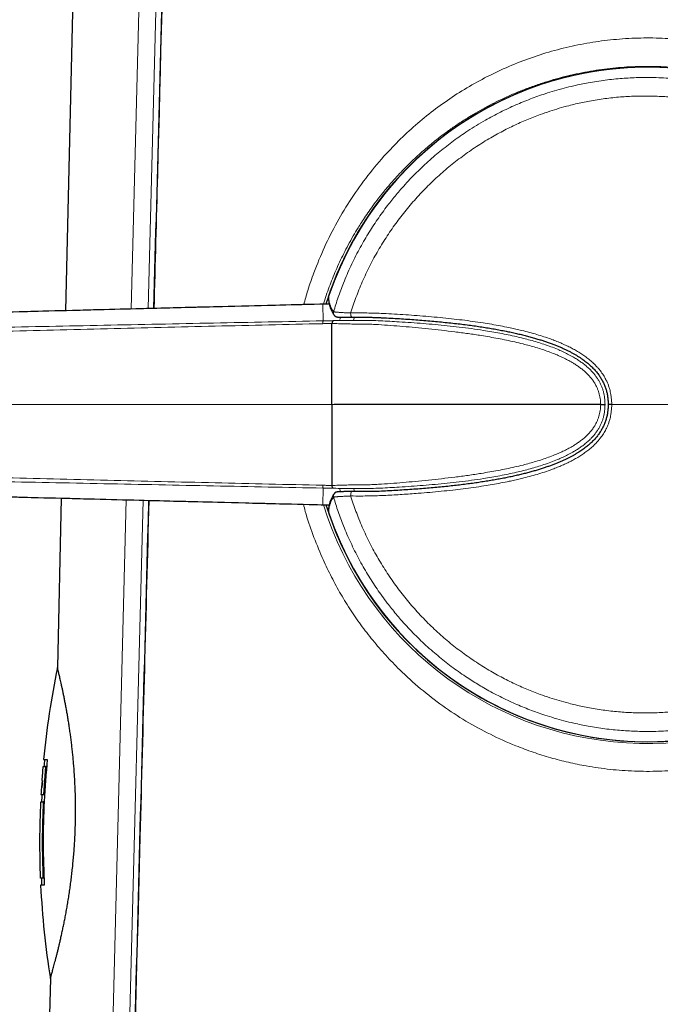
# Model space of a CAD drawing. Header units: millimetres. Extents: x 8 to 882, y 12 to 770.
# Tile 4 of 60: x 224 to 256, y 555 to 604. Entities that reach past the tile are written whole.
import ezdxf

# ---------------------------------------------------------------- set-up
doc = ezdxf.new("R2010")
doc.units = ezdxf.units.MM

msp = doc.modelspace()

# ---------------------------------------------------------------- linework, layer by layer
at = {"color": 7, "linetype": 'Continuous', "lineweight": 30}
for p, q in [((227.143, 631.317), (226.187, 589.474)), ((239.044, 589.801), (238.965, 589.799)), ((239.283, 589.806), (239.044, 589.801)), ((239.044, 589.801), (239.044, 589.801)), ((252.774, 584.818), (239.524, 584.818)), ((253.012, 584.818), (252.989, 584.818)), ((225.974, 580.167), (225.782, 571.749)), ((238.965, 579.836), (239.044, 579.834)), ((239.044, 579.835), (239.283, 579.83)), ((239.044, 579.835), (239.044, 579.835)), ((225.193, 566.838), (225.092, 565.44)), ((225.242, 566.834), (225.142, 565.437)), ((225.242, 566.834), (225.193, 566.838)), ((225.01, 565.792), (224.982, 565.794)), ((225.005, 566.144), (225.034, 566.142)), ((225.034, 566.142), (225.01, 565.792)), ((225.01, 565.792), (225.034, 566.142)), ((224.961, 565.443), (225.011, 565.441)), ((225.142, 565.437), (225.092, 565.44)), ((225.124, 565.088), (225.074, 565.09)), ((225.112, 561.297), (225.063, 561.295)), ((224.998, 560.95), (224.948, 560.947)), ((225.429, 556.309), (225.37, 553.755))]:
    msp.add_line(p, q, dxfattribs=at)
at = {"color": 252, "linetype": 'Continuous', "lineweight": 0}
for p, q in [((229.448, 589.557), (230.468, 629.209)), ((231.315, 629.187), (230.291, 589.579)), ((239.266, 590.225), (239.266, 590.224)), ((238.965, 589.799), (238.966, 589.799)), ((239.044, 589.801), (238.966, 589.799)), ((238.984, 588.97), (238.966, 589.799)), ((239.283, 589.806), (239.044, 589.801)), ((239.817, 589.032), (239.85, 589.151)), ((240.539, 589.146), (240.5, 589.012)), ((239.423, 584.818), (190.258, 584.818)), ((239.524, 584.818), (239.423, 584.818)), ((238.984, 580.665), (238.966, 579.837)), ((239.85, 580.484), (239.817, 580.604)), ((240.501, 580.624), (240.54, 580.489)), ((227.033, 495.754), (229.204, 580.084)), ((230.045, 580.063), (227.865, 495.733)), ((238.966, 579.837), (238.965, 579.836)), ((238.966, 579.837), (239.044, 579.835)), ((239.044, 579.835), (239.283, 579.83)), ((239.266, 579.411), (239.266, 579.411))]:
    msp.add_line(p, q, dxfattribs=at)
at = {"color": 7, "linetype": 'Continuous', "lineweight": 30, "flags": 128}
for points in [[(239.266, 590.224), (239.258, 590.196), (239.256, 590.174)], [(239.526, 589.257), (239.526, 589.257), (239.527, 589.255)], [(239.526, 580.378), (239.526, 580.379), (239.527, 580.38)], [(239.256, 579.462), (239.258, 579.44), (239.266, 579.411)]]:
    msp.add_lwpolyline(points, dxfattribs=at)
at = {"color": 252, "linetype": 'Continuous', "lineweight": 0, "flags": 128}
for points in [[(240.35, 589.362), (240.351, 589.331), (240.352, 589.301), (240.355, 589.271), (240.36, 589.244), (240.366, 589.219), (240.373, 589.197), (240.381, 589.178), (240.39, 589.164), (240.399, 589.153), (240.409, 589.147), (240.417, 589.146)], [(240.35, 580.274), (240.351, 580.305), (240.352, 580.335), (240.355, 580.364), (240.36, 580.392), (240.366, 580.417), (240.373, 580.439), (240.381, 580.457), (240.39, 580.472), (240.399, 580.482), (240.409, 580.488), (240.417, 580.489)]]:
    msp.add_lwpolyline(points, dxfattribs=at)
at = {"color": 252, "linetype": 'Continuous', "lineweight": 0}
for centre, radius, start, end in [((255.116, 584.818), 16.755, 197.3086, 90), ((255.116, 584.818), 16.755, 90, 162.6902), ((255.116, 584.818), 16.747, 198.8349, 161.1651), ((255.091, 584.826), 16.848, 197.2299, 44.9637), ((239.693, 589.366), 0.2, 163.5118, 213.1114), ((239.693, 580.269), 0.2, 146.8722, 196.4882)]:
    msp.add_arc(centre, radius, start, end, dxfattribs=at)
at = {"color": 7, "linetype": 'Continuous', "lineweight": 30}
for centre, radius, start, end in [((255.116, 584.818), 16.75, 270, 162.6846), ((255.116, 584.818), 16.747, 0, 161.1649), ((255.116, 584.818), 16.747, 198.8351, 0), ((255.116, 584.818), 16.75, 197.3147, 270), ((267.895, 563.062), 43, 168.3445, 174.4906), ((267.895, 563.062), 42.95, 174.4905, 174.9568), ((267.895, 563.062), 43, 174.9568, 175.8903), ((267.895, 563.062), 43, 176.3574, 176.8251), ((267.895, 563.062), 42.95, 176.8248, 177.2917), ((267.895, 563.062), 43, 177.2917, 182.3527), ((267.895, 563.062), 42.95, 182.3527, 182.8191), ((267.895, 563.062), 43, 182.819, 189.0355)]:
    msp.add_arc(centre, radius, start, end, dxfattribs=at)
for points, knots in [([(231.61, 629.123), (231.534, 626.282), (231.272, 616.495), (230.923, 603.316), (230.651, 592.978), (230.561, 589.586)], [0, 0, 0, 0, 0.215596, 0.742585, 1, 1, 1, 1]), ([(239.256, 590.174), (239.255, 590.16), (239.252, 590.124), (239.252, 590.065), (239.255, 589.997), (239.261, 589.929), (239.272, 589.861), (239.285, 589.793), (239.303, 589.725), (239.324, 589.657), (239.349, 589.589), (239.378, 589.521), (239.41, 589.452), (239.447, 589.384), (239.485, 589.318), (239.514, 589.276), (239.527, 589.255)], [0, 0, 0, 0, 0.042634, 0.11479, 0.186936, 0.259168, 0.33161, 0.40438, 0.47759, 0.551338, 0.625707, 0.700763, 0.776548, 0.853086, 0.930376, 1, 1, 1, 1]), ([(238.965, 589.799), (238.916, 589.798), (238.11, 589.778), (236.436, 589.736), (233.738, 589.667), (230.4, 589.582), (226.356, 589.478), (221.469, 589.353), (215.183, 589.191), (207.083, 588.983), (197.764, 588.743), (191.241, 588.574), (188.106, 588.493)], [0, 0, 0, 0, 0.0029, 0.047508, 0.098705, 0.162011, 0.244394, 0.33725, 0.450237, 0.615242, 0.815045, 1, 1, 1, 1]), ([(239.526, 589.257), (239.527, 589.256), (239.532, 589.247), (239.543, 589.234), (239.558, 589.218), (239.574, 589.205), (239.59, 589.195), (239.605, 589.186), (239.619, 589.18), (239.631, 589.175), (239.644, 589.171), (239.655, 589.168), (239.667, 589.166), (239.681, 589.163), (239.701, 589.16), (239.724, 589.158), (239.752, 589.156), (239.781, 589.154), (239.813, 589.153), (239.848, 589.151), (239.886, 589.15), (239.926, 589.149), (239.968, 589.148), (240.013, 589.147), (240.061, 589.147), (240.111, 589.146), (240.164, 589.146), (240.218, 589.146), (240.275, 589.146), (240.333, 589.146), (240.381, 589.146), (240.409, 589.146), (240.417, 589.146)], [0, 0, 0, 0, 0.004332, 0.021437, 0.037971, 0.053865, 0.069051, 0.083584, 0.097783, 0.112246, 0.127544, 0.144674, 0.164987, 0.190654, 0.226228, 0.28488, 0.333719, 0.380003, 0.428984, 0.476354, 0.522815, 0.56867, 0.614162, 0.659788, 0.705486, 0.751303, 0.797258, 0.843348, 0.889558, 0.935848, 0.982095, 1, 1, 1, 1]), ([(239.489, 588.98), (239.483, 588.977), (239.471, 588.971), (239.454, 588.943), (239.437, 588.902), (239.428, 588.863), (239.423, 588.843)], [0, 0, 0, 0, 0.247799, 0.498727, 0.750304, 1, 1, 1, 1]), ([(239.423, 584.818), (239.423, 584.958), (239.423, 585.24), (239.423, 585.658), (239.423, 586.071), (239.423, 586.474), (239.423, 586.864), (239.423, 587.24), (239.423, 587.597), (239.423, 587.933), (239.423, 588.258), (239.423, 588.567), (239.423, 588.751), (239.423, 588.842)], [0, 0, 0, 0, 0.089092, 0.178184, 0.267274, 0.356365, 0.445458, 0.53455, 0.623643, 0.712736, 0.801827, 0.900912, 1, 1, 1, 1]), ([(240.417, 589.146), (240.559, 589.146), (240.804, 589.147), (241.12, 589.148), (241.355, 589.146), (241.498, 589.143), (241.571, 589.14), (241.581, 589.14)], [0, 0, 0, 0, 0.367269, 0.632752, 0.811881, 0.973172, 1, 1, 1, 1]), ([(241.581, 589.14), (241.631, 589.138), (241.744, 589.134), (242, 589.121), (242.347, 589.104), (242.768, 589.079), (243.181, 589.053), (243.587, 589.025), (243.986, 588.994), (244.377, 588.96), (244.762, 588.925), (245.141, 588.887), (245.511, 588.847), (245.869, 588.805), (246.214, 588.761), (246.546, 588.716), (246.868, 588.668), (247.18, 588.618), (247.483, 588.567), (247.779, 588.513), (248.057, 588.459), (248.324, 588.404), (248.58, 588.348), (248.833, 588.288), (249.075, 588.227), (249.308, 588.165), (249.532, 588.102), (249.742, 588.038), (249.938, 587.976), (250.125, 587.913), (250.308, 587.848), (250.488, 587.78), (250.659, 587.711), (250.823, 587.641), (250.979, 587.57), (251.129, 587.498), (251.272, 587.426), (251.408, 587.352), (251.537, 587.278), (251.659, 587.204), (251.775, 587.128), (251.886, 587.052), (251.99, 586.976), (252.088, 586.9), (252.18, 586.823), (252.268, 586.745), (252.351, 586.667), (252.429, 586.588), (252.501, 586.51), (252.569, 586.431), (252.632, 586.351), (252.691, 586.271), (252.747, 586.189), (252.798, 586.107), (252.846, 586.025), (252.889, 585.942), (252.929, 585.858), (252.965, 585.772), (252.999, 585.685), (253.029, 585.597), (253.056, 585.507), (253.079, 585.417), (253.098, 585.326), (253.114, 585.235), (253.126, 585.143), (253.135, 585.049), (253.141, 584.95), (253.144, 584.872), (253.145, 584.827), (253.145, 584.818)], [0, 0, 0, 0, 0.011549, 0.02625, 0.059307, 0.091786, 0.123589, 0.154752, 0.18531, 0.215299, 0.244751, 0.273698, 0.302193, 0.329535, 0.355815, 0.381168, 0.405706, 0.429527, 0.452708, 0.475318, 0.497417, 0.516562, 0.536855, 0.556316, 0.575016, 0.59304, 0.610454, 0.627327, 0.642234, 0.656431, 0.671446, 0.685773, 0.699496, 0.712702, 0.725459, 0.737822, 0.749817, 0.76126, 0.772251, 0.782862, 0.79315, 0.80315, 0.81266, 0.821802, 0.830706, 0.839368, 0.847791, 0.855978, 0.863925, 0.871487, 0.878965, 0.886351, 0.893626, 0.900777, 0.907791, 0.91466, 0.921425, 0.928276, 0.935159, 0.942025, 0.948876, 0.955712, 0.962535, 0.969349, 0.976141, 0.982912, 0.990051, 0.997989, 1, 1, 1, 1]), ([(239.423, 584.818), (239.423, 584.677), (239.423, 584.396), (239.423, 583.977), (239.423, 583.565), (239.423, 583.162), (239.423, 582.771), (239.423, 582.396), (239.423, 582.039), (239.423, 581.702), (239.423, 581.378), (239.423, 581.069), (239.423, 580.885), (239.423, 580.793)], [0, 0, 0, 0, 0.089092, 0.178184, 0.267274, 0.356365, 0.445458, 0.53455, 0.623643, 0.712736, 0.801827, 0.900912, 1, 1, 1, 1]), ([(252.774, 584.818), (252.79, 584.818), (252.823, 584.818), (252.871, 584.818), (252.912, 584.818), (252.944, 584.818), (252.966, 584.818), (252.98, 584.818), (252.987, 584.818), (252.989, 584.818), (252.989, 584.818)], [0, 0, 0, 0, 0.1531046, 0.3064957, 0.4545038, 0.5923275, 0.7167249, 0.826129, 0.9203305, 1, 1, 1, 1]), ([(253.145, 584.818), (253.145, 584.809), (253.144, 584.775), (253.143, 584.74), (253.142, 584.715)], [0, 0, 0, 0, 0.271093, 1, 1, 1, 1]), ([(253.142, 584.715), (253.141, 584.704), (253.14, 584.66), (253.135, 584.586), (253.126, 584.491), (253.114, 584.399), (253.098, 584.308), (253.078, 584.218), (253.055, 584.128), (253.029, 584.039), (252.999, 583.951), (252.966, 583.864), (252.929, 583.778), (252.889, 583.694), (252.846, 583.612), (252.799, 583.531), (252.75, 583.451), (252.696, 583.371), (252.638, 583.293), (252.577, 583.215), (252.513, 583.139), (252.444, 583.064), (252.372, 582.99), (252.295, 582.915), (252.213, 582.841), (252.126, 582.767), (252.035, 582.694), (251.94, 582.622), (251.841, 582.551), (251.735, 582.481), (251.624, 582.41), (251.507, 582.34), (251.385, 582.271), (251.257, 582.202), (251.123, 582.134), (250.983, 582.067), (250.836, 582), (250.683, 581.935), (250.525, 581.87), (250.359, 581.807), (250.187, 581.744), (250.007, 581.682), (249.818, 581.621), (249.619, 581.56), (249.412, 581.499), (249.196, 581.44), (248.973, 581.382), (248.743, 581.326), (248.505, 581.271), (248.258, 581.218), (248.001, 581.165), (247.732, 581.114), (247.452, 581.063), (247.162, 581.014), (246.865, 580.967), (246.561, 580.922), (246.249, 580.879), (245.928, 580.838), (245.597, 580.798), (245.255, 580.761), (244.901, 580.724), (244.535, 580.689), (244.16, 580.656), (243.778, 580.625), (243.39, 580.597), (242.996, 580.57), (242.595, 580.546), (242.186, 580.523), (241.851, 580.507), (241.648, 580.497), (241.584, 580.495), (241.581, 580.495)], [0, 0, 0, 0, 0.002487, 0.009827, 0.016495, 0.02355, 0.030322, 0.037145, 0.043983, 0.050839, 0.057713, 0.064609, 0.071527, 0.078464, 0.085365, 0.092221, 0.099216, 0.10634, 0.113584, 0.120932, 0.128369, 0.135876, 0.143507, 0.151561, 0.159823, 0.1683, 0.176991, 0.185893, 0.194999, 0.204348, 0.214299, 0.2245, 0.234995, 0.245828, 0.257047, 0.268695, 0.280832, 0.293302, 0.306149, 0.319418, 0.333161, 0.347445, 0.362349, 0.377977, 0.394463, 0.411294, 0.428622, 0.446489, 0.464942, 0.484039, 0.503851, 0.524518, 0.546372, 0.568674, 0.591481, 0.614847, 0.638831, 0.663504, 0.688944, 0.715246, 0.74252, 0.770886, 0.79987, 0.829344, 0.859332, 0.889864, 0.920971, 0.952685, 0.98504, 0.99928, 1, 1, 1, 1]), ([(188.106, 581.142), (189.141, 581.115), (194.222, 580.984), (202.547, 580.769), (212.29, 580.519), (219.644, 580.33), (225.233, 580.186), (229.663, 580.072), (233.369, 579.978), (236.38, 579.901), (238.124, 579.858), (238.938, 579.837), (238.965, 579.837)], [0, 0, 0, 0, 0.0610751, 0.2997186, 0.4911206, 0.6358321, 0.7334804, 0.8208232, 0.8971363, 0.9520394, 0.998397, 1, 1, 1, 1]), ([(239.527, 580.38), (239.514, 580.361), (239.487, 580.319), (239.448, 580.254), (239.411, 580.184), (239.378, 580.115), (239.348, 580.045), (239.323, 579.976), (239.302, 579.907), (239.284, 579.838), (239.27, 579.769), (239.261, 579.7), (239.254, 579.632), (239.252, 579.563), (239.252, 579.506), (239.255, 579.473), (239.256, 579.462)], [0, 0, 0, 0, 0.065205, 0.143968, 0.222024, 0.299334, 0.375877, 0.451652, 0.526684, 0.60102, 0.674729, 0.747899, 0.820634, 0.89305, 0.965267, 1, 1, 1, 1]), ([(239.489, 580.656), (239.483, 580.659), (239.471, 580.664), (239.454, 580.693), (239.437, 580.734), (239.428, 580.773), (239.423, 580.792)], [0, 0, 0, 0, 0.247799, 0.498727, 0.750304, 1, 1, 1, 1]), ([(240.417, 580.489), (240.406, 580.489), (240.375, 580.49), (240.325, 580.49), (240.266, 580.49), (240.21, 580.49), (240.155, 580.489), (240.103, 580.489), (240.053, 580.489), (240.005, 580.488), (239.96, 580.487), (239.918, 580.486), (239.878, 580.485), (239.842, 580.484), (239.808, 580.483), (239.777, 580.481), (239.749, 580.479), (239.722, 580.477), (239.699, 580.475), (239.68, 580.472), (239.665, 580.47), (239.652, 580.467), (239.639, 580.463), (239.626, 580.458), (239.612, 580.452), (239.596, 580.445), (239.579, 580.434), (239.562, 580.421), (239.546, 580.405), (239.534, 580.39), (239.528, 580.381), (239.526, 580.378)], [0, 0, 0, 0, 0.0238874, 0.0707114, 0.1175089, 0.1638051, 0.2100517, 0.256239, 0.3023472, 0.34837, 0.3943192, 0.440231, 0.4860785, 0.5316612, 0.5775629, 0.6241255, 0.6716938, 0.7210803, 0.7745947, 0.8106102, 0.8402764, 0.8604664, 0.8781423, 0.8941153, 0.9094403, 0.9247675, 0.9406805, 0.9574908, 0.9750729, 0.9931592, 1, 1, 1, 1]), ([(241.581, 580.495), (241.521, 580.494), (241.393, 580.49), (241.184, 580.488), (240.917, 580.488), (240.656, 580.488), (240.477, 580.489), (240.417, 580.49)], [0, 0, 0, 0, 0.156474, 0.328389, 0.538636, 0.843885, 1, 1, 1, 1]), ([(230.31, 580.056), (230.295, 579.475), (230.084, 571.499), (229.675, 555.847), (229.075, 532.835), (228.554, 512.751), (228.234, 500.341), (228.119, 495.873)], [0, 0, 0, 0, 0.020694, 0.284251, 0.557777, 0.840755, 1, 1, 1, 1]), ([(225.429, 556.309), (225.429, 556.309), (225.429, 556.307), (225.432, 556.32), (225.44, 556.346), (225.451, 556.385), (225.465, 556.435), (225.483, 556.498), (225.505, 556.574), (225.53, 556.663), (225.558, 556.764), (225.589, 556.878), (225.623, 557.004), (225.66, 557.14), (225.698, 557.287), (225.739, 557.446), (225.782, 557.617), (225.827, 557.798), (225.873, 557.992), (225.921, 558.196), (225.97, 558.412), (226.02, 558.638), (226.07, 558.875), (226.12, 559.122), (226.171, 559.38), (226.221, 559.647), (226.27, 559.924), (226.318, 560.21), (226.363, 560.502), (226.407, 560.798), (226.448, 561.098), (226.486, 561.404), (226.522, 561.719), (226.555, 562.041), (226.585, 562.37), (226.612, 562.704), (226.634, 563.033), (226.651, 563.353), (226.665, 563.668), (226.675, 563.984), (226.681, 564.303), (226.684, 564.623), (226.683, 564.943), (226.678, 565.264), (226.669, 565.577), (226.657, 565.879), (226.643, 566.173), (226.625, 566.464), (226.605, 566.753), (226.581, 567.038), (226.556, 567.319), (226.527, 567.597), (226.497, 567.869), (226.465, 568.134), (226.431, 568.392), (226.396, 568.645), (226.359, 568.891), (226.321, 569.13), (226.283, 569.362), (226.244, 569.585), (226.205, 569.802), (226.166, 570.009), (226.127, 570.208), (226.089, 570.396), (226.052, 570.575), (226.016, 570.743), (225.982, 570.899), (225.95, 571.044), (225.919, 571.176), (225.892, 571.293), (225.868, 571.397), (225.846, 571.489), (225.827, 571.567), (225.811, 571.632), (225.798, 571.684), (225.789, 571.721), (225.783, 571.743), (225.781, 571.752), (225.782, 571.75), (225.782, 571.749)], [0, 0, 0, 0, 0.005403, 0.019033, 0.032691, 0.045397, 0.058124, 0.071019, 0.083915, 0.0969, 0.109885, 0.123041, 0.136221, 0.149112, 0.162023, 0.175097, 0.18817, 0.20133, 0.214489, 0.227814, 0.24116, 0.254559, 0.26798, 0.281577, 0.295175, 0.308869, 0.322563, 0.336442, 0.350348, 0.363787, 0.37725, 0.390788, 0.404352, 0.418214, 0.432104, 0.446081, 0.460088, 0.472872, 0.48568, 0.498672, 0.511663, 0.524755, 0.537847, 0.551132, 0.564443, 0.576793, 0.589164, 0.601693, 0.614223, 0.626839, 0.639454, 0.652231, 0.665029, 0.677716, 0.690424, 0.703288, 0.716152, 0.7291, 0.742048, 0.755156, 0.768286, 0.781555, 0.794846, 0.808312, 0.821778, 0.835339, 0.848899, 0.862643, 0.876413, 0.889755, 0.90312, 0.916674, 0.930227, 0.943883, 0.957539, 0.971392, 0.985273, 0.998267, 1, 1, 1, 1]), ([(225.093, 567.191), (225.101, 567.19), (225.116, 567.19), (225.22, 567.187), (225.272, 567.186)], [0, 0, 0, 0, 0.499245, 1, 1, 1, 1]), ([(225.143, 567.186), (225.149, 567.186), (225.158, 567.185), (225.24, 567.183), (225.272, 567.183)], [0, 0, 0, 0, 0.613832, 1, 1, 1, 1]), ([(225.076, 566.841), (225.073, 566.841), (225.063, 566.841), (225.141, 566.839), (225.193, 566.838)], [0, 0, 0, 0, 0.333166, 1, 1, 1, 1]), ([(225.092, 565.44), (225.04, 565.441), (224.962, 565.443), (224.972, 565.443), (224.975, 565.443)], [0, 0, 0, 0, 0.666219, 1, 1, 1, 1]), ([(225.142, 565.437), (225.09, 565.439), (225.012, 565.441), (225.022, 565.44), (225.025, 565.44)], [0, 0, 0, 0, 0.666239, 1, 1, 1, 1]), ([(224.957, 565.093), (224.954, 565.093), (224.944, 565.094), (225.022, 565.092), (225.074, 565.09)], [0, 0, 0, 0, 0.332918, 1, 1, 1, 1]), ([(225.063, 561.295), (225.011, 561.296), (224.933, 561.298), (224.942, 561.298), (224.946, 561.297)], [0, 0, 0, 0, 0.666241, 1, 1, 1, 1]), ([(225.125, 560.943), (225.076, 560.944), (224.979, 560.947), (224.932, 560.948), (224.947, 560.947), (224.947, 560.947)], [0, 0, 0, 0, 0.500737, 0.999972, 1, 1, 1, 1]), ([(225.125, 560.947), (225.095, 560.947), (225.017, 560.949), (224.982, 560.95), (224.997, 560.95), (224.997, 560.95)], [0, 0, 0, 0, 0.38547, 0.999225, 1, 1, 1, 1])]:
    msp.add_open_spline(points, degree=3, knots=knots, dxfattribs=at)
at = {"color": 252, "linetype": 'Continuous', "lineweight": 0}
for points, knots in [([(231.639, 629.122), (231.346, 618.159), (230.994, 604.98), (230.647, 591.802), (230.589, 589.587)], [0, 0, 0, 0, 0.831917, 1, 1, 1, 1]), ([(238.017, 589.775), (238.084, 590.011), (238.234, 590.547), (238.569, 591.507), (239.038, 592.646), (239.661, 593.879), (240.379, 595.065), (241.198, 596.203), (242.056, 597.217), (242.924, 598.11), (243.78, 598.883), (244.68, 599.595), (245.627, 600.246), (246.618, 600.835), (247.666, 601.369), (248.762, 601.84), (249.898, 602.239), (251.053, 602.556), (252.226, 602.793), (253.415, 602.949), (254.618, 603.024), (255.825, 603.018), (257.03, 602.929), (258.123, 602.771), (259.106, 602.567), (259.982, 602.338), (260.85, 602.061), (261.858, 601.682), (262.986, 601.173), (264.206, 600.503), (265.363, 599.738), (266.465, 598.884), (267.14, 598.246), (267.479, 597.924)], [0, 0, 0, 0, 0.019609, 0.044586, 0.081998, 0.119598, 0.157612, 0.196258, 0.235744, 0.267909, 0.299731, 0.331318, 0.362778, 0.394221, 0.425759, 0.458419, 0.490591, 0.522413, 0.554029, 0.585584, 0.617227, 0.649081, 0.680804, 0.712546, 0.736459, 0.760532, 0.784826, 0.809402, 0.847214, 0.884982, 0.922906, 0.961182, 1, 1, 1, 1]), ([(267.011, 596.731), (266.742, 596.987), (266.218, 597.485), (265.394, 598.148), (264.584, 598.729), (263.939, 599.136), (263.468, 599.409), (263.169, 599.575), (262.874, 599.73), (262.584, 599.875), (262.3, 600.011), (262.022, 600.138), (261.75, 600.257), (261.201, 600.485), (260.361, 600.791), (259.215, 601.119), (258.063, 601.363), (256.912, 601.525), (255.768, 601.607), (254.638, 601.613), (253.516, 601.544), (252.395, 601.4), (251.459, 601.216), (250.71, 601.028), (250.145, 600.866), (249.582, 600.682), (249.021, 600.478), (248.462, 600.251), (247.944, 600.019), (247.46, 599.783), (247.008, 599.546), (246.55, 599.287), (246.086, 599.006), (245.619, 598.701), (245.194, 598.403), (244.768, 598.086), (244.321, 597.731), (243.796, 597.28), (243.219, 596.738), (242.694, 596.194), (242.248, 595.69), (241.903, 595.272), (241.598, 594.878), (241.33, 594.511), (241.097, 594.174), (240.895, 593.869), (240.691, 593.544), (240.47, 593.175), (240.233, 592.75), (240.008, 592.317), (239.801, 591.891), (239.613, 591.473), (239.443, 591.065), (239.227, 590.515), (239.091, 590.089), (238.999, 589.8)], [0, 0, 0, 0, 0.03299, 0.064111, 0.093368, 0.120768, 0.131026, 0.140999, 0.150687, 0.160091, 0.169212, 0.178049, 0.186604, 0.194877, 0.229444, 0.263363, 0.296681, 0.329446, 0.361708, 0.39352, 0.424733, 0.456583, 0.48912, 0.505664, 0.522396, 0.539321, 0.556446, 0.573776, 0.591314, 0.605651, 0.620484, 0.635815, 0.651646, 0.667978, 0.684813, 0.697383, 0.714858, 0.735299, 0.758708, 0.785088, 0.80245, 0.818497, 0.833229, 0.846645, 0.858744, 0.869526, 0.878991, 0.89267, 0.907426, 0.921697, 0.935484, 0.948789, 0.961613, 0.973958, 1, 1, 1, 1]), ([(239.501, 589.423), (239.538, 589.543), (239.611, 589.784), (239.731, 590.141), (239.858, 590.496), (240.004, 590.874), (240.17, 591.273), (240.359, 591.692), (240.559, 592.106), (240.771, 592.513), (240.99, 592.906), (241.214, 593.284), (241.442, 593.647), (241.68, 594.004), (241.928, 594.355), (242.167, 594.676), (242.396, 594.968), (242.612, 595.232), (242.86, 595.522), (243.14, 595.835), (243.456, 596.167), (243.781, 596.491), (244.116, 596.805), (244.451, 597.103), (244.787, 597.386), (245.122, 597.653), (245.464, 597.911), (245.813, 598.16), (246.191, 598.415), (246.6, 598.674), (247.016, 598.919), (247.414, 599.139), (247.791, 599.334), (248.173, 599.519), (248.549, 599.69), (248.918, 599.846), (249.279, 599.989), (249.644, 600.123), (250.044, 600.26), (250.481, 600.396), (250.955, 600.528), (251.394, 600.636), (251.796, 600.723), (252.177, 600.797), (252.579, 600.865), (253.001, 600.925), (253.425, 600.974), (253.837, 601.01), (254.239, 601.036), (254.629, 601.051), (255.019, 601.057), (255.444, 601.053), (255.903, 601.037), (256.396, 601.004), (256.848, 600.96), (257.258, 600.909), (257.644, 600.852), (258.047, 600.783), (258.466, 600.699), (258.882, 600.604), (259.284, 600.501), (259.672, 600.392), (260.046, 600.277), (260.417, 600.152), (260.817, 600.007), (261.246, 599.839), (261.702, 599.643), (262.114, 599.451), (262.485, 599.267), (262.83, 599.084), (263.187, 598.885), (263.554, 598.667), (263.915, 598.439), (264.26, 598.209), (264.589, 597.977), (264.902, 597.744), (265.211, 597.504), (265.54, 597.234), (265.888, 596.933), (266.252, 596.597), (266.577, 596.28), (266.865, 595.983), (267.13, 595.696), (267.399, 595.39), (267.672, 595.063), (267.937, 594.728), (268.185, 594.397), (268.418, 594.07), (268.636, 593.746), (268.847, 593.418), (269.068, 593.055), (269.295, 592.656), (269.527, 592.219), (269.728, 591.812), (269.9, 591.437), (270.055, 591.079), (270.208, 590.701), (270.356, 590.303), (270.495, 589.901), (270.619, 589.507), (270.73, 589.122), (270.828, 588.745), (270.918, 588.367), (271.002, 587.968), (271.079, 587.549), (271.148, 587.11), (271.205, 586.669), (271.25, 586.227), (271.283, 585.771), (271.305, 585.301), (271.307, 584.979), (271.309, 584.818)], [0, 0, 0, 0, 0.008118, 0.016236, 0.024371, 0.032507, 0.042404, 0.052307, 0.062212, 0.072115, 0.082013, 0.091262, 0.100515, 0.109771, 0.119025, 0.128274, 0.135648, 0.143024, 0.150398, 0.160293, 0.170194, 0.180097, 0.189998, 0.199893, 0.209139, 0.21839, 0.227642, 0.236893, 0.246139, 0.257196, 0.268254, 0.277425, 0.286599, 0.295773, 0.304944, 0.313339, 0.321736, 0.330133, 0.338528, 0.349163, 0.359801, 0.370436, 0.378441, 0.386446, 0.395656, 0.404869, 0.414082, 0.423292, 0.431723, 0.440156, 0.44859, 0.457021, 0.467702, 0.478387, 0.489068, 0.497109, 0.505149, 0.514374, 0.523603, 0.532831, 0.542057, 0.550503, 0.558951, 0.567399, 0.575844, 0.586546, 0.59725, 0.607952, 0.616007, 0.624063, 0.633271, 0.642483, 0.651694, 0.660903, 0.669333, 0.677766, 0.686198, 0.694628, 0.705311, 0.715995, 0.726677, 0.734718, 0.742759, 0.751945, 0.761133, 0.770322, 0.779507, 0.787916, 0.796328, 0.80474, 0.813149, 0.823804, 0.834462, 0.845118, 0.853139, 0.861161, 0.870317, 0.879476, 0.888635, 0.897792, 0.906174, 0.914559, 0.922944, 0.931326, 0.940895, 0.950468, 0.960043, 0.969617, 0.979185, 0.989592, 1, 1, 1, 1]), ([(270.279, 584.818), (270.278, 584.97), (270.275, 585.274), (270.255, 585.696), (270.227, 586.082), (270.193, 586.433), (270.151, 586.789), (270.099, 587.15), (270.037, 587.516), (269.966, 587.881), (269.887, 588.239), (269.801, 588.592), (269.707, 588.939), (269.603, 589.292), (269.487, 589.651), (269.359, 590.016), (269.222, 590.378), (269.08, 590.726), (268.935, 591.06), (268.786, 591.38), (268.609, 591.739), (268.4, 592.135), (268.155, 592.566), (267.92, 592.95), (267.7, 593.289), (267.497, 593.585), (267.281, 593.884), (267.054, 594.185), (266.813, 594.488), (266.564, 594.784), (266.316, 595.066), (266.068, 595.333), (265.822, 595.587), (265.537, 595.868), (265.209, 596.174), (264.835, 596.501), (264.486, 596.786), (264.166, 597.034), (263.877, 597.248), (263.575, 597.46), (263.26, 597.669), (262.933, 597.876), (262.601, 598.074), (262.273, 598.259), (261.951, 598.43), (261.635, 598.589), (261.309, 598.743), (260.974, 598.893), (260.63, 599.036), (260.282, 599.171), (259.935, 599.296), (259.589, 599.412), (259.244, 599.518), (258.888, 599.618), (258.521, 599.712), (258.142, 599.799), (257.762, 599.875), (257.391, 599.94), (257.03, 599.995), (256.679, 600.039), (256.321, 600.076), (255.955, 600.104), (255.583, 600.124), (255.211, 600.135), (254.842, 600.136), (254.478, 600.129), (254.118, 600.113), (253.749, 600.087), (253.371, 600.052), (252.986, 600.006), (252.601, 599.95), (252.231, 599.886), (251.874, 599.816), (251.53, 599.74), (251.143, 599.645), (250.712, 599.526), (250.24, 599.38), (249.816, 599.233), (249.438, 599.09), (249.106, 598.956), (248.769, 598.81), (248.427, 598.652), (248.08, 598.482), (247.739, 598.303), (247.391, 598.11), (247.04, 597.903), (246.685, 597.68), (246.334, 597.446), (245.988, 597.201), (245.647, 596.946), (245.313, 596.681), (244.986, 596.408), (244.665, 596.122), (244.348, 595.825), (244.037, 595.517), (243.735, 595.199), (243.446, 594.878), (243.17, 594.553), (242.907, 594.226), (242.652, 593.889), (242.404, 593.545), (242.165, 593.191), (241.936, 592.831), (241.716, 592.465), (241.505, 592.089), (241.303, 591.704), (241.11, 591.31), (240.928, 590.91), (240.763, 590.516), (240.612, 590.128), (240.475, 589.747), (240.392, 589.49), (240.35, 589.362)], [0, 0, 0, 0, 0.010482, 0.020964, 0.029054, 0.037145, 0.045235, 0.05376, 0.062287, 0.070815, 0.07934, 0.087586, 0.095834, 0.104081, 0.112965, 0.121852, 0.130739, 0.139623, 0.147729, 0.155836, 0.163942, 0.175331, 0.186722, 0.19811, 0.206368, 0.214628, 0.222886, 0.231776, 0.240669, 0.249562, 0.258452, 0.266578, 0.274705, 0.282831, 0.294246, 0.305665, 0.317081, 0.325358, 0.333636, 0.341913, 0.350821, 0.359732, 0.368643, 0.377551, 0.385704, 0.393858, 0.402011, 0.410601, 0.419194, 0.427787, 0.436377, 0.444685, 0.452994, 0.461302, 0.470247, 0.479195, 0.488144, 0.497089, 0.505238, 0.513388, 0.521538, 0.530125, 0.538715, 0.547305, 0.555892, 0.564201, 0.57251, 0.580819, 0.589772, 0.598727, 0.607683, 0.616635, 0.624739, 0.632844, 0.640948, 0.652333, 0.663722, 0.675107, 0.683363, 0.69162, 0.699877, 0.708764, 0.717654, 0.726543, 0.735431, 0.745089, 0.75475, 0.764408, 0.774208, 0.784013, 0.793821, 0.803626, 0.813426, 0.8235, 0.833578, 0.843656, 0.85373, 0.863392, 0.873057, 0.882719, 0.892524, 0.902335, 0.912148, 0.921958, 0.931763, 0.941846, 0.951932, 0.962019, 0.972102, 0.981401, 0.990701, 1, 1, 1, 1]), ([(267.479, 597.924), (267.715, 597.684), (268.183, 597.206), (268.829, 596.448), (269.428, 595.665), (269.978, 594.855), (270.482, 594.019), (270.939, 593.155), (271.386, 592.194), (271.805, 591.134), (272.177, 589.978), (272.47, 588.81), (272.686, 587.63), (272.826, 586.438), (272.892, 585.237), (272.882, 584.027), (272.791, 582.81), (272.638, 581.704), (272.445, 580.715), (272.234, 579.847), (271.98, 578.99), (271.633, 577.999), (271.167, 576.887), (270.549, 575.676), (269.838, 574.51), (269.029, 573.391), (268.179, 572.39), (267.318, 571.505), (266.467, 570.737), (265.572, 570.029), (264.632, 569.383), (263.648, 568.796), (262.607, 568.264), (261.514, 567.792), (260.377, 567.391), (259.221, 567.07), (258.048, 566.831), (256.86, 566.673), (255.657, 566.595), (254.449, 566.598), (253.243, 566.685), (252.148, 566.84), (251.163, 567.041), (250.284, 567.269), (249.414, 567.543), (248.406, 567.919), (247.281, 568.423), (246.065, 569.086), (244.908, 569.843), (243.811, 570.694), (242.877, 571.542), (242.094, 572.352), (241.448, 573.098), (240.851, 573.87), (240.301, 574.669), (239.798, 575.494), (239.34, 576.345), (238.889, 577.297), (238.469, 578.35), (238.164, 579.233), (238.036, 579.744), (238.007, 579.861)], [0, 0, 0, 0, 0.015566, 0.030908, 0.046067, 0.06108, 0.075991, 0.090841, 0.105673, 0.124139, 0.14222, 0.160017, 0.177634, 0.195181, 0.212769, 0.230417, 0.248299, 0.266533, 0.279848, 0.293194, 0.306611, 0.320138, 0.340879, 0.361736, 0.382824, 0.404252, 0.426127, 0.444082, 0.461825, 0.479414, 0.496904, 0.514354, 0.531821, 0.550063, 0.568024, 0.585778, 0.603401, 0.620972, 0.63857, 0.656303, 0.673978, 0.691676, 0.705016, 0.71845, 0.732011, 0.745731, 0.7667, 0.787698, 0.80883, 0.830199, 0.851906, 0.867451, 0.88279, 0.897958, 0.912994, 0.927935, 0.942819, 0.957687, 0.976364, 0.994594, 1, 1, 1, 1]), ([(239.266, 590.224), (239.264, 590.182), (239.261, 590.096), (239.273, 589.988), (239.29, 589.899), (239.307, 589.831), (239.329, 589.763), (239.355, 589.695), (239.385, 589.627), (239.42, 589.559), (239.458, 589.491), (239.487, 589.446), (239.501, 589.423)], [0, 0, 0, 0, 0.159284, 0.318569, 0.403744, 0.488919, 0.574095, 0.659272, 0.744453, 0.829634, 0.914817, 1, 1, 1, 1]), ([(238.966, 589.799), (238.966, 589.799), (237.569, 589.764), (234.775, 589.694), (229.187, 589.55), (222.156, 589.37), (213.679, 589.152), (202.314, 588.86), (193.79, 588.64), (188.107, 588.493)], [0, 0, 0, 0, 0.000001, 0.082385, 0.164769, 0.329538, 0.497154, 0.664769, 1, 1, 1, 1]), ([(239.501, 589.423), (239.504, 589.421), (239.509, 589.418), (239.536, 589.413), (239.576, 589.408), (239.631, 589.402), (239.698, 589.397), (239.778, 589.391), (239.871, 589.385), (239.974, 589.379), (240.075, 589.374), (240.171, 589.37), (240.259, 589.366), (240.32, 589.363), (240.35, 589.362)], [0, 0, 0, 0, 0.089288, 0.178859, 0.268151, 0.357131, 0.446385, 0.535376, 0.625645, 0.716184, 0.806468, 0.870947, 0.935518, 1, 1, 1, 1]), ([(240.35, 589.362), (240.483, 589.362), (240.751, 589.364), (241.154, 589.362), (241.561, 589.354), (242.019, 589.335), (242.528, 589.308), (243.09, 589.273), (243.655, 589.233), (244.223, 589.187), (244.793, 589.135), (245.349, 589.077), (245.888, 589.014), (246.412, 588.946), (246.903, 588.874), (247.362, 588.799), (247.788, 588.722), (248.165, 588.648), (248.491, 588.578), (248.801, 588.506), (249.142, 588.421), (249.507, 588.321), (249.865, 588.212), (250.184, 588.105), (250.471, 588), (250.726, 587.898), (250.968, 587.793), (251.197, 587.684), (251.414, 587.571), (251.628, 587.45), (251.838, 587.319), (252.041, 587.178), (252.204, 587.051), (252.33, 586.943), (252.433, 586.848), (252.542, 586.74), (252.656, 586.615), (252.755, 586.495), (252.839, 586.38), (252.909, 586.274), (252.975, 586.165), (253.042, 586.041), (253.109, 585.899), (253.171, 585.739), (253.219, 585.588), (253.254, 585.448), (253.283, 585.308), (253.304, 585.153), (253.318, 584.986), (253.321, 584.874), (253.322, 584.818)], [0, 0, 0, 0, 0.027625, 0.055768, 0.083912, 0.112054, 0.150753, 0.189452, 0.22815, 0.267252, 0.306355, 0.345456, 0.381257, 0.41706, 0.45286, 0.48204, 0.511221, 0.5404, 0.559503, 0.578606, 0.604372, 0.630137, 0.65475, 0.679361, 0.697659, 0.71596, 0.734256, 0.750423, 0.766589, 0.783027, 0.799464, 0.815817, 0.832168, 0.840466, 0.848764, 0.859919, 0.871079, 0.88223, 0.890692, 0.899155, 0.907489, 0.915823, 0.927104, 0.938397, 0.949678, 0.958282, 0.966886, 0.977917, 0.98896, 1, 1, 1, 1]), ([(190.326, 587.571), (192.141, 587.619), (195.772, 587.717), (201.218, 587.865), (206.665, 588.014), (212.112, 588.164), (217.527, 588.309), (222.91, 588.448), (228.262, 588.58), (233.614, 588.708), (237.181, 588.789), (238.965, 588.829)], [0, 0, 0, 0, 0.111991, 0.223983, 0.335977, 0.447978, 0.559986, 0.669996, 0.780004, 0.890006, 1, 1, 1, 1]), ([(238.984, 588.97), (237.168, 588.934), (233.536, 588.862), (228.089, 588.751), (222.642, 588.641), (217.195, 588.532), (211.188, 588.411), (204.619, 588.279), (197.488, 588.136), (192.733, 588.04), (190.356, 587.992)], [0, 0, 0, 0, 0.112003, 0.224002, 0.335997, 0.447993, 0.559991, 0.706659, 0.853329, 1, 1, 1, 1]), ([(238.984, 588.97), (238.983, 588.969), (238.98, 588.966), (238.977, 588.952), (238.973, 588.931), (238.97, 588.904), (238.968, 588.87), (238.966, 588.843), (238.965, 588.829)], [0, 0, 0, 0, 0.165418, 0.3323303, 0.5, 0.6676697, 0.834582, 1, 1, 1, 1]), ([(238.965, 588.829), (239.041, 588.831), (239.194, 588.836), (239.347, 588.843), (239.423, 588.846)], [0, 0, 0, 0, 0.4998892, 1, 1, 1, 1]), ([(239.49, 588.98), (239.406, 588.978), (239.237, 588.975), (239.068, 588.972), (238.984, 588.97)], [0, 0, 0, 0, 0.500128, 1, 1, 1, 1]), ([(239.422, 588.841), (239.532, 588.836), (239.751, 588.827), (240.081, 588.818), (240.412, 588.813), (240.745, 588.809), (241.077, 588.805), (241.408, 588.801), (241.827, 588.776), (242.341, 588.745), (242.949, 588.692), (243.574, 588.637), (244.214, 588.574), (244.871, 588.504), (245.528, 588.426), (246.186, 588.339), (246.763, 588.252), (247.26, 588.17), (247.676, 588.095), (248.091, 588.013), (248.504, 587.923), (248.885, 587.832), (249.235, 587.74), (249.552, 587.65), (249.867, 587.551), (250.177, 587.445), (250.463, 587.336), (250.724, 587.226), (250.961, 587.116), (251.192, 586.997), (251.402, 586.878), (251.588, 586.759), (251.753, 586.644), (251.91, 586.52), (252.054, 586.392), (252.185, 586.261), (252.301, 586.127), (252.407, 585.985), (252.5, 585.836), (252.576, 585.688), (252.637, 585.545), (252.684, 585.407), (252.721, 585.266), (252.748, 585.121), (252.767, 584.971), (252.771, 584.87), (252.774, 584.818)], [0, 0, 0, 0, 0.022757, 0.04546, 0.068235, 0.091048, 0.113876, 0.136524, 0.158901, 0.200908, 0.242892, 0.284853, 0.329778, 0.374676, 0.419558, 0.464404, 0.509167, 0.537611, 0.566042, 0.594435, 0.62276, 0.650996, 0.673109, 0.695155, 0.717129, 0.73903, 0.760865, 0.778206, 0.795541, 0.81285, 0.830066, 0.84349, 0.856803, 0.870053, 0.883233, 0.89508, 0.906737, 0.91835, 0.929995, 0.941562, 0.951121, 0.960656, 0.970252, 0.97999, 0.989782, 1, 1, 1, 1]), ([(252.989, 584.818), (252.989, 584.872), (252.987, 584.98), (252.971, 585.142), (252.946, 585.302), (252.909, 585.458), (252.862, 585.611), (252.803, 585.761), (252.734, 585.906), (252.655, 586.047), (252.566, 586.181), (252.469, 586.309), (252.364, 586.431), (252.239, 586.561), (252.094, 586.695), (251.925, 586.832), (251.75, 586.959), (251.569, 587.078), (251.364, 587.2), (251.134, 587.323), (250.88, 587.446), (250.6, 587.569), (250.292, 587.69), (249.956, 587.807), (249.618, 587.915), (249.277, 588.013), (248.933, 588.103), (248.567, 588.191), (248.179, 588.276), (247.769, 588.357), (247.358, 588.43), (246.885, 588.508), (246.348, 588.586), (245.75, 588.662), (245.151, 588.729), (244.553, 588.787), (243.957, 588.839), (243.362, 588.884), (242.81, 588.919), (242.302, 588.948), (241.838, 588.972), (241.371, 588.991), (240.901, 588.989), (240.433, 588.988), (239.964, 588.984), (239.648, 588.981), (239.49, 588.98)], [0, 0, 0, 0, 0.010441, 0.020905, 0.031304, 0.041613, 0.051891, 0.062227, 0.072625, 0.083044, 0.09344, 0.103809, 0.114195, 0.124632, 0.138706, 0.152772, 0.166814, 0.180868, 0.194931, 0.213344, 0.231713, 0.250018, 0.273263, 0.296485, 0.319707, 0.342951, 0.366228, 0.389532, 0.417023, 0.444529, 0.472034, 0.49952, 0.539498, 0.579485, 0.619468, 0.659427, 0.699359, 0.739278, 0.779169, 0.810576, 0.841927, 0.873734, 0.90535, 0.936862, 0.968396, 1, 1, 1, 1]), ([(239.422, 580.795), (239.532, 580.799), (239.751, 580.808), (240.081, 580.817), (240.412, 580.823), (240.745, 580.827), (241.077, 580.83), (241.408, 580.834), (241.827, 580.86), (242.341, 580.891), (242.949, 580.943), (243.574, 580.999), (244.214, 581.061), (244.871, 581.132), (245.528, 581.209), (246.186, 581.297), (246.763, 581.383), (247.26, 581.466), (247.676, 581.541), (248.091, 581.622), (248.504, 581.712), (248.885, 581.803), (249.235, 581.895), (249.552, 581.986), (249.867, 582.084), (250.177, 582.191), (250.463, 582.3), (250.724, 582.41), (250.961, 582.519), (251.192, 582.638), (251.402, 582.758), (251.588, 582.876), (251.753, 582.992), (251.91, 583.116), (252.054, 583.244), (252.185, 583.375), (252.301, 583.509), (252.407, 583.651), (252.5, 583.8), (252.576, 583.947), (252.637, 584.09), (252.684, 584.228), (252.721, 584.37), (252.748, 584.515), (252.767, 584.665), (252.771, 584.766), (252.774, 584.818)], [0, 0, 0, 0, 0.022757, 0.04546, 0.068235, 0.091048, 0.113876, 0.136524, 0.158901, 0.200908, 0.242892, 0.284853, 0.329778, 0.374676, 0.419558, 0.464404, 0.509167, 0.537611, 0.566042, 0.594435, 0.62276, 0.650996, 0.673109, 0.695155, 0.717129, 0.73903, 0.760865, 0.778206, 0.795541, 0.81285, 0.830066, 0.84349, 0.856803, 0.870053, 0.883233, 0.89508, 0.906737, 0.91835, 0.929995, 0.941562, 0.951121, 0.960656, 0.970252, 0.97999, 0.989782, 1, 1, 1, 1]), ([(252.989, 584.818), (252.989, 584.764), (252.987, 584.655), (252.971, 584.494), (252.946, 584.334), (252.909, 584.177), (252.862, 584.024), (252.803, 583.875), (252.734, 583.729), (252.655, 583.589), (252.566, 583.454), (252.469, 583.326), (252.364, 583.204), (252.239, 583.075), (252.094, 582.94), (251.925, 582.803), (251.75, 582.676), (251.569, 582.557), (251.364, 582.435), (251.134, 582.312), (250.88, 582.19), (250.6, 582.067), (250.292, 581.946), (249.956, 581.828), (249.618, 581.721), (249.277, 581.622), (248.933, 581.532), (248.567, 581.444), (248.179, 581.359), (247.769, 581.279), (247.358, 581.205), (246.885, 581.128), (246.348, 581.05), (245.75, 580.973), (245.151, 580.907), (244.553, 580.848), (243.957, 580.797), (243.362, 580.752), (242.81, 580.716), (242.302, 580.687), (241.838, 580.663), (241.371, 580.645), (240.901, 580.647), (240.433, 580.648), (239.964, 580.651), (239.648, 580.654), (239.49, 580.656)], [0, 0, 0, 0, 0.0104412, 0.0209045, 0.031304, 0.0416132, 0.0518913, 0.062227, 0.0726245, 0.0830441, 0.0934403, 0.1038092, 0.1141954, 0.1246325, 0.1387056, 0.1527724, 0.1668141, 0.1808677, 0.1949313, 0.2133439, 0.2317127, 0.2500181, 0.2732626, 0.2964846, 0.3197074, 0.3429505, 0.3662275, 0.3895319, 0.4170226, 0.4445288, 0.4720339, 0.4995197, 0.5394976, 0.5794853, 0.6194682, 0.6594274, 0.6993592, 0.7392782, 0.7791692, 0.8105763, 0.8419273, 0.8737338, 0.9053503, 0.9368623, 0.9683963, 1, 1, 1, 1]), ([(239.501, 580.213), (239.538, 580.092), (239.611, 579.852), (239.731, 579.494), (239.858, 579.139), (240.003, 578.764), (240.167, 578.371), (240.352, 577.959), (240.548, 577.553), (240.755, 577.152), (240.97, 576.763), (241.193, 576.386), (241.423, 576.019), (241.662, 575.659), (241.91, 575.305), (242.152, 574.98), (242.385, 574.682), (242.607, 574.41), (242.856, 574.118), (243.134, 573.807), (243.444, 573.48), (243.763, 573.162), (244.091, 572.853), (244.422, 572.558), (244.756, 572.275), (245.093, 572.005), (245.438, 571.744), (245.788, 571.493), (246.123, 571.266), (246.441, 571.062), (246.74, 570.879), (247.061, 570.692), (247.405, 570.501), (247.774, 570.31), (248.147, 570.128), (248.518, 569.959), (248.886, 569.802), (249.251, 569.657), (249.62, 569.521), (250.025, 569.382), (250.468, 569.244), (250.949, 569.109), (251.392, 569), (251.796, 568.912), (252.174, 568.839), (252.57, 568.772), (252.982, 568.713), (253.396, 568.665), (253.804, 568.628), (254.205, 568.602), (254.599, 568.585), (254.993, 568.579), (255.424, 568.582), (255.889, 568.598), (256.389, 568.631), (256.846, 568.675), (257.258, 568.726), (257.641, 568.783), (258.037, 568.851), (258.447, 568.933), (258.854, 569.025), (259.252, 569.125), (259.64, 569.234), (260.018, 569.35), (260.393, 569.475), (260.799, 569.621), (261.233, 569.791), (261.695, 569.989), (262.112, 570.183), (262.485, 570.369), (262.828, 570.55), (263.179, 570.746), (263.538, 570.959), (263.891, 571.181), (264.232, 571.408), (264.561, 571.639), (264.879, 571.874), (265.191, 572.116), (265.524, 572.388), (265.877, 572.693), (266.247, 573.033), (266.575, 573.354), (266.865, 573.653), (267.128, 573.937), (267.393, 574.239), (267.66, 574.558), (267.919, 574.884), (268.165, 575.211), (268.399, 575.538), (268.62, 575.864), (268.834, 576.196), (269.057, 576.563), (269.289, 576.968), (269.524, 577.41), (269.727, 577.821), (269.901, 578.199), (270.054, 578.553), (270.204, 578.925), (270.35, 579.314), (270.486, 579.707), (270.614, 580.111), (270.733, 580.525), (270.844, 580.951), (270.943, 581.379), (271.028, 581.8), (271.101, 582.215), (271.161, 582.622), (271.212, 583.031), (271.252, 583.441), (271.283, 583.876), (271.305, 584.335), (271.307, 584.657), (271.309, 584.818)], [0, 0, 0, 0, 0.0081179, 0.0162357, 0.0243712, 0.0325067, 0.0422193, 0.0519376, 0.0616578, 0.0713761, 0.0810887, 0.0904073, 0.0997308, 0.109056, 0.1183795, 0.1276981, 0.1352647, 0.1428322, 0.1503988, 0.1601092, 0.1698252, 0.179543, 0.189259, 0.1989693, 0.2082849, 0.2176053, 0.2269274, 0.2362479, 0.2455634, 0.2531271, 0.2606916, 0.2682552, 0.2772212, 0.2861902, 0.2951591, 0.3041251, 0.3126115, 0.3211003, 0.3295892, 0.3380756, 0.3488632, 0.3596533, 0.3704409, 0.3784442, 0.3864475, 0.3954517, 0.4044588, 0.4134659, 0.4224701, 0.430993, 0.4395184, 0.4480438, 0.4565667, 0.4674015, 0.4782389, 0.4890738, 0.4971125, 0.5051512, 0.5141705, 0.5231928, 0.5322151, 0.5412344, 0.5497722, 0.5583126, 0.5668529, 0.5753908, 0.5862456, 0.597103, 0.6079578, 0.6160118, 0.6240658, 0.6330684, 0.6420741, 0.6510797, 0.6600823, 0.6686045, 0.6771292, 0.6856539, 0.694176, 0.7050111, 0.7158487, 0.7266837, 0.734723, 0.7427624, 0.7517426, 0.7607258, 0.7697089, 0.7786891, 0.7871901, 0.7956935, 0.804197, 0.812698, 0.8235061, 0.8343169, 0.845125, 0.8531445, 0.861164, 0.8701157, 0.8790703, 0.888025, 0.8969767, 0.9064404, 0.9159075, 0.9253747, 0.9348384, 0.9437056, 0.9525772, 0.9614501, 0.9703216, 0.9791889, 0.9895944, 1, 1, 1, 1]), ([(270.279, 584.818), (270.278, 584.666), (270.275, 584.361), (270.255, 583.94), (270.227, 583.554), (270.193, 583.203), (270.151, 582.847), (270.099, 582.486), (270.037, 582.119), (269.966, 581.755), (269.887, 581.396), (269.801, 581.043), (269.707, 580.697), (269.603, 580.344), (269.487, 579.984), (269.359, 579.619), (269.222, 579.257), (269.08, 578.91), (268.935, 578.576), (268.786, 578.256), (268.609, 577.897), (268.4, 577.5), (268.155, 577.07), (267.92, 576.686), (267.7, 576.347), (267.497, 576.05), (267.281, 575.751), (267.054, 575.45), (266.813, 575.148), (266.564, 574.851), (266.316, 574.57), (266.068, 574.302), (265.822, 574.049), (265.537, 573.767), (265.209, 573.461), (264.835, 573.135), (264.486, 572.849), (264.166, 572.601), (263.877, 572.388), (263.575, 572.176), (263.26, 571.966), (262.933, 571.76), (262.601, 571.561), (262.273, 571.377), (261.951, 571.205), (261.635, 571.046), (261.309, 570.892), (260.974, 570.743), (260.63, 570.599), (260.282, 570.464), (259.935, 570.339), (259.589, 570.224), (259.244, 570.118), (258.888, 570.017), (258.521, 569.923), (258.142, 569.837), (257.762, 569.76), (257.391, 569.695), (257.03, 569.641), (256.679, 569.596), (256.321, 569.56), (255.955, 569.531), (255.583, 569.511), (255.211, 569.501), (254.842, 569.499), (254.478, 569.507), (254.118, 569.523), (253.749, 569.548), (253.371, 569.583), (252.986, 569.63), (252.601, 569.686), (252.231, 569.749), (251.874, 569.82), (251.53, 569.896), (251.143, 569.991), (250.712, 570.109), (250.24, 570.256), (249.816, 570.403), (249.438, 570.545), (249.106, 570.68), (248.769, 570.825), (248.427, 570.983), (248.08, 571.153), (247.739, 571.332), (247.391, 571.525), (247.04, 571.733), (246.685, 571.956), (246.334, 572.19), (245.988, 572.434), (245.647, 572.689), (245.313, 572.954), (244.986, 573.228), (244.665, 573.513), (244.348, 573.81), (244.037, 574.119), (243.735, 574.436), (243.446, 574.757), (243.17, 575.082), (242.907, 575.41), (242.652, 575.746), (242.404, 576.091), (242.165, 576.444), (241.936, 576.805), (241.716, 577.171), (241.505, 577.546), (241.303, 577.931), (241.11, 578.326), (240.928, 578.725), (240.763, 579.12), (240.612, 579.508), (240.475, 579.889), (240.392, 580.145), (240.35, 580.274)], [0, 0, 0, 0, 0.010482, 0.020964, 0.029054, 0.037145, 0.045234, 0.053759, 0.062287, 0.070814, 0.079339, 0.087586, 0.095834, 0.10408, 0.112965, 0.121852, 0.130739, 0.139623, 0.147729, 0.155836, 0.163942, 0.17533, 0.186721, 0.19811, 0.206368, 0.214628, 0.222886, 0.231776, 0.240669, 0.249562, 0.258452, 0.266577, 0.274704, 0.28283, 0.294246, 0.305664, 0.31708, 0.325357, 0.333636, 0.341913, 0.350821, 0.359732, 0.368643, 0.377551, 0.385704, 0.393858, 0.402011, 0.410601, 0.419194, 0.427787, 0.436377, 0.444685, 0.452994, 0.461301, 0.470247, 0.479195, 0.488143, 0.497089, 0.505238, 0.513388, 0.521537, 0.530125, 0.538715, 0.547305, 0.555892, 0.5642, 0.57251, 0.580819, 0.589771, 0.598727, 0.607682, 0.616635, 0.624739, 0.632844, 0.640948, 0.652333, 0.663722, 0.675107, 0.683363, 0.69162, 0.699876, 0.708764, 0.717653, 0.726543, 0.73543, 0.745089, 0.75475, 0.764408, 0.774208, 0.784013, 0.793821, 0.803626, 0.813426, 0.8235, 0.833578, 0.843656, 0.85373, 0.863392, 0.873057, 0.882719, 0.892524, 0.902335, 0.912147, 0.921958, 0.931763, 0.941846, 0.951932, 0.962019, 0.972102, 0.981401, 0.990701, 1, 1, 1, 1]), ([(253.322, 584.818), (253.321, 584.762), (253.318, 584.65), (253.304, 584.482), (253.283, 584.329), (253.255, 584.191), (253.221, 584.054), (253.174, 583.904), (253.112, 583.744), (253.045, 583.601), (252.977, 583.474), (252.911, 583.363), (252.84, 583.257), (252.758, 583.144), (252.66, 583.024), (252.546, 582.899), (252.436, 582.79), (252.332, 582.694), (252.205, 582.586), (252.043, 582.46), (251.842, 582.32), (251.634, 582.189), (251.419, 582.066), (251.2, 581.953), (250.974, 581.846), (250.742, 581.744), (250.503, 581.648), (250.22, 581.542), (249.891, 581.431), (249.518, 581.318), (249.144, 581.215), (248.804, 581.13), (248.499, 581.059), (248.18, 580.991), (247.811, 580.918), (247.394, 580.842), (246.943, 580.768), (246.458, 580.696), (245.94, 580.628), (245.405, 580.564), (244.851, 580.506), (244.28, 580.453), (243.632, 580.4), (242.906, 580.349), (242.232, 580.311), (241.688, 580.286), (241.273, 580.275), (240.827, 580.271), (240.52, 580.273), (240.35, 580.274)], [0, 0, 0, 0, 0.01104, 0.022083, 0.033114, 0.041446, 0.049778, 0.06106, 0.072355, 0.083638, 0.092241, 0.100845, 0.109125, 0.117406, 0.128573, 0.13975, 0.150921, 0.159377, 0.167832, 0.183975, 0.200121, 0.216576, 0.233032, 0.249388, 0.265745, 0.282904, 0.300069, 0.31723, 0.343384, 0.369539, 0.395466, 0.421394, 0.440004, 0.458615, 0.487196, 0.515779, 0.544361, 0.579767, 0.615176, 0.650582, 0.689696, 0.728811, 0.767926, 0.823232, 0.878539, 0.907278, 0.936019, 0.964757, 1, 1, 1, 1]), ([(253.322, 584.818), (254.017, 584.818), (255.407, 584.818), (257.501, 584.818), (259.601, 584.818), (261.572, 584.818), (263.413, 584.818), (265.124, 584.818), (266.84, 584.818), (268.56, 584.818), (269.705, 584.818), (270.279, 584.818)], [0, 0, 0, 0, 0.123074, 0.246189, 0.369505, 0.493182, 0.593485, 0.694219, 0.795482, 0.897377, 1, 1, 1, 1]), ([(190.326, 582.065), (192.141, 582.016), (195.772, 581.918), (201.218, 581.77), (206.665, 581.621), (212.112, 581.472), (217.527, 581.326), (222.91, 581.188), (228.262, 581.056), (233.614, 580.927), (237.181, 580.847), (238.965, 580.806)], [0, 0, 0, 0, 0.1119912, 0.2239828, 0.3359774, 0.4479783, 0.5599865, 0.6699961, 0.7800044, 0.8900056, 1, 1, 1, 1]), ([(238.984, 580.665), (237.168, 580.701), (233.536, 580.773), (228.089, 580.885), (222.642, 580.994), (217.195, 581.104), (211.188, 581.224), (204.619, 581.356), (197.488, 581.5), (192.733, 581.595), (190.356, 581.643)], [0, 0, 0, 0, 0.112003, 0.224002, 0.335997, 0.447993, 0.559991, 0.706659, 0.853329, 1, 1, 1, 1]), ([(188.107, 581.142), (193.79, 580.996), (202.314, 580.776), (213.679, 580.483), (222.156, 580.266), (229.187, 580.085), (234.775, 579.942), (237.569, 579.871), (238.966, 579.837), (238.966, 579.837)], [0, 0, 0, 0, 0.335231, 0.502846, 0.670462, 0.83523, 0.917614, 0.999999, 1, 1, 1, 1]), ([(238.965, 580.806), (239.041, 580.804), (239.194, 580.8), (239.347, 580.793), (239.423, 580.789)], [0, 0, 0, 0, 0.499889, 1, 1, 1, 1]), ([(238.984, 580.665), (238.983, 580.667), (238.98, 580.67), (238.977, 580.684), (238.973, 580.704), (238.97, 580.732), (238.968, 580.765), (238.966, 580.793), (238.965, 580.806)], [0, 0, 0, 0, 0.165418, 0.33233, 0.5, 0.66767, 0.834582, 1, 1, 1, 1]), ([(239.49, 580.656), (239.406, 580.657), (239.237, 580.66), (239.068, 580.664), (238.984, 580.665)], [0, 0, 0, 0, 0.500128, 1, 1, 1, 1]), ([(230.338, 580.055), (230.191, 574.484), (229.648, 553.92), (228.918, 525.859), (228.336, 503.369), (228.142, 495.872)], [0, 0, 0, 0, 0.198541, 0.732847, 1, 1, 1, 1]), ([(239.501, 580.213), (239.487, 580.19), (239.458, 580.145), (239.42, 580.077), (239.385, 580.009), (239.355, 579.941), (239.329, 579.873), (239.307, 579.805), (239.29, 579.736), (239.273, 579.648), (239.261, 579.54), (239.264, 579.454), (239.266, 579.411)], [0, 0, 0, 0, 0.085176, 0.170351, 0.255528, 0.340706, 0.425884, 0.511066, 0.596248, 0.681431, 0.840714, 1, 1, 1, 1]), ([(240.35, 580.274), (240.328, 580.273), (240.282, 580.271), (240.215, 580.268), (240.15, 580.265), (240.079, 580.261), (240.003, 580.258), (239.923, 580.253), (239.848, 580.249), (239.78, 580.244), (239.719, 580.24), (239.664, 580.236), (239.617, 580.232), (239.577, 580.228), (239.546, 580.224), (239.522, 580.22), (239.506, 580.216), (239.503, 580.214), (239.501, 580.213)], [0, 0, 0, 0, 0.0481884, 0.0963766, 0.1449423, 0.1935078, 0.2601935, 0.3272941, 0.3957168, 0.4646042, 0.5305224, 0.5968699, 0.6638901, 0.7318363, 0.7977029, 0.8640194, 0.931762, 1, 1, 1, 1])]:
    msp.add_open_spline(points, degree=3, knots=knots, dxfattribs=at)
at = {"color": 7, "linetype": 'Continuous', "lineweight": 30}
for points in [[(253.322, 584.815), (253.298, 584.815), (253.249, 584.816), (253.19, 584.817), (253.151, 584.818), (253.147, 584.818), (253.145, 584.818)], [(225.272, 567.186), (225.215, 566.494), (225.102, 565.11), (225.053, 563.025), (225.101, 561.637), (225.125, 560.943)], [(225.074, 565.09), (225.051, 564.458), (225.006, 563.193), (225.044, 561.927), (225.063, 561.295)]]:
    msp.add_open_spline(points, degree=3, dxfattribs=at)

doc.saveas('drawing.dxf')
